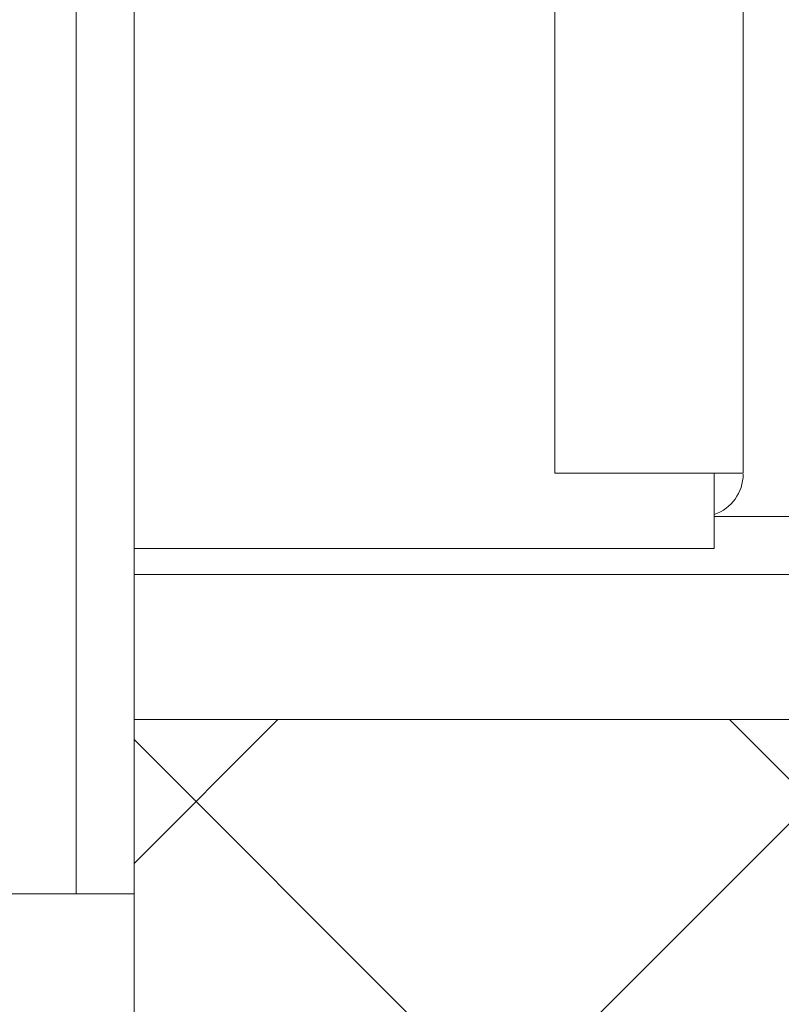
# Model space of a CAD drawing. Header units: millimetres. Extents: x -6861 to -4247, y -337 to 6932.
# Tile 9 of 134: x -6159 to -6133, y 6527 to 6561. Entities that reach past the tile are written whole.
import ezdxf

# ---------------------------------------------------------------- set-up
doc = ezdxf.new("R2010")
doc.units = ezdxf.units.MM
doc.linetypes.add('Dash', pattern=[6, 3, -3])
doc.layers.add('A-ANNO-DIMS', color=7, linetype='Dash', lineweight=9, true_color=0xd2d2d2)
doc.layers.add('A-DETL-GENF', color=7, linetype='Continuous', lineweight=9)
doc.layers.add('E-LITE-EQPM', color=7, linetype='Continuous', lineweight=20)

# ---------------------------------------------------------------- blocks, each defined once
blk = doc.blocks.new('01 TEIDE FRAME 1 GLB - 00 Without frame 3L WHITE-676793-Planta_PDF')
at = {"layer": 'E-LITE-EQPM'}
for p, q in [((-3270.96, 6530.496), (-3270.96, 6628.496)), ((-3268.96, 6622.496), (-3268.96, 6536.496)), ((-3254.46, 6544.996), (-3254.46, 6613.996)), ((-3247.96, 6544.996), (-3247.96, 6613.996)), ((-3249.464, 6544.996), (-3254.46, 6544.996)), ((-3247.96, 6544.996), (-3249.464, 6544.996)), ((-3248.96, 6544.996), (-3248.96, 6543.891)), ((-3248.96, 6543.891), (-3248.96, 6542.396)), ((-3248.96, 6543.496), (-3225.96, 6543.496)), ((-3268.96, 6542.396), (-3248.96, 6542.396)), ((-3266.876, 6541.496), (-3268.96, 6541.496)), ((-3225.96, 6541.496), (-3266.876, 6541.496)), ((-3268.96, 6536.496), (-3268.96, 6530.496)), ((-3268.96, 6530.496), (-3270.96, 6530.496))]:
    blk.add_line(p, q, dxfattribs=at)
blk.add_arc((-3249.418, 6544.953), 1.458, 288.4313, 0, dxfattribs=at)
blk = doc.blocks.new('01 TEIDE FRAME 1 GLB - 00 Without frame 3L WHITE-V1-Planta_PDF')
at = {"layer": 'E-LITE-EQPM'}
for p, q in [((-3270.96, 6530.496), (-3270.96, 6628.496)), ((-3268.96, 6622.496), (-3268.96, 6536.496)), ((-3254.46, 6544.996), (-3254.46, 6613.996)), ((-3247.96, 6544.996), (-3247.96, 6613.996)), ((-3249.464, 6544.996), (-3254.46, 6544.996)), ((-3247.96, 6544.996), (-3249.464, 6544.996)), ((-3248.96, 6544.996), (-3248.96, 6543.891)), ((-3248.96, 6543.891), (-3248.96, 6542.396)), ((-3248.96, 6543.496), (-3225.96, 6543.496)), ((-3268.96, 6542.396), (-3248.96, 6542.396)), ((-3266.876, 6541.496), (-3268.96, 6541.496)), ((-3225.96, 6541.496), (-3266.876, 6541.496)), ((-3268.96, 6536.496), (-3268.96, 6530.496)), ((-3268.96, 6530.496), (-3270.96, 6530.496))]:
    blk.add_line(p, q, dxfattribs=at)
blk.add_arc((-3249.418, 6544.953), 1.458, 288.4313, 0, dxfattribs=at)

msp = doc.modelspace()

# ---------------------------------------------------------------- hatches: boundary and pattern name
at = {"layer": 'A-DETL-GENF', "true_color": 0xaaaaaa}
h = msp.add_hatch(dxfattribs=at)
h.set_pattern_fill('FP_1', color=253, style=0, pattern_type=2)
h.set_pattern_definition([(45, (-2886.22, 0), (-10.606602, 10.606602), []), (135, (-2886.22, 0), (-10.606602, -10.606602), [])])
h.paths.add_polyline_path([(-6135.18, 6266.896), (-5897.28, 6266.896), (-5897.28, 6892.496), (-6135.18, 6892.496), (-6135.18, 6622.496), (-5940.18, 6622.496), (-5940.18, 6536.496), (-6155.18, 6536.496), (-6155.18, 6491.996), (-6135.18, 6491.996), (-6135.18, 6291.975)])

# ---------------------------------------------------------------- linework, layer by layer
at = {"layer": 'A-ANNO-DIMS', "color": 9, "linetype": 'Continuous', "true_color": 0xc8c8c8}
msp.add_line((-6155.18, 6536.496), (-6155.18, 6491.996), dxfattribs=at)
at = {"layer": 'A-ANNO-DIMS'}
msp.add_line((-6157.18, 6530.496), (-6197.18, 6530.496), dxfattribs=at)
at = {"layer": 'E-LITE-EQPM', "color": 253, "true_color": 0xaaaaaa}
msp.add_line((-5940.18, 6536.496), (-6155.18, 6536.496), dxfattribs=at)

# ---------------------------------------------------------------- block references
at = {"layer": 'E-LITE-EQPM'}
for name in ['01 TEIDE FRAME 1 GLB - 00 Without frame 3L WHITE-676793-Planta_PDF', '01 TEIDE FRAME 1 GLB - 00 Without frame 3L WHITE-V1-Planta_PDF']:
    msp.add_blockref(name, (-2886.221, 0), dxfattribs=at)

doc.saveas('drawing.dxf')
